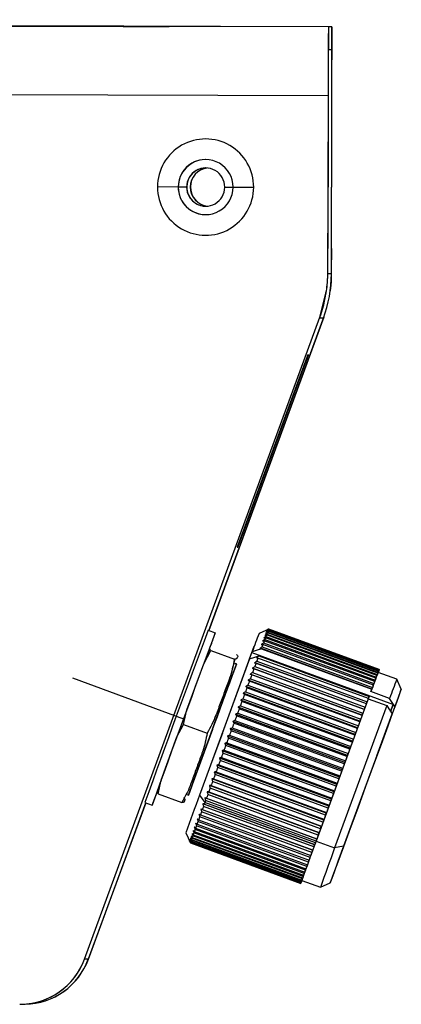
# Model space of a CAD drawing. Header units: millimetres. Extents: x -262 to 40, y 69 to 330.
# Tile 25 of 25: x 15 to 40, y 198 to 263. Entities that reach past the tile are written whole.
import ezdxf

# ---------------------------------------------------------------- set-up
doc = ezdxf.new("R2010")
doc.units = ezdxf.units.MM
doc.header["$PDSIZE"] = -1

msp = doc.modelspace()

# ---------------------------------------------------------------- linework, layer by layer
at = {"color": 7, "linetype": 'Continuous', "lineweight": 25}
for p, q in [((35.151, 262.1), (-129.848, 262.575)), ((35.386, 262.105), (-72.731, 262.416)), ((24.698, 262.132), (24.713, 262.132)), ((35.151, 262.1), (35.146, 260.6)), ((35.386, 262.105), (35.151, 262.1)), ((35.382, 260.605), (35.386, 262.105)), ((35.382, 260.605), (35.146, 260.6)), ((35.125, 257.6), (-129.873, 258.075)), ((35.125, 257.6), (35.091, 245.643)), ((35.13, 257.6), (35.095, 245.643)), ((35.13, 257.6), (35.125, 257.6)), ((35.128, 257.1), (35.135, 257.1)), ((35.135, 257.1), (35.131, 255.6)), ((35.347, 245.648), (35.382, 257.605)), ((35.351, 245.648), (35.386, 257.605)), ((35.369, 255.605), (35.373, 257.105)), ((35.38, 257.105), (35.373, 257.105)), ((35.386, 257.605), (35.382, 257.605)), ((35.128, 255.6), (35.105, 247.6)), ((35.124, 255.6), (35.128, 255.6)), ((35.131, 255.6), (35.124, 255.6)), ((35.131, 255.6), (35.128, 255.6)), ((35.349, 247.605), (35.372, 255.605)), ((35.369, 255.605), (35.372, 255.605)), ((35.372, 255.605), (35.369, 255.605)), ((25.312, 251.629), (23.958, 251.632)), ((25.312, 251.629), (25.312, 251.629)), ((25.864, 251.627), (25.312, 251.629)), ((25.873, 251.627), (25.864, 251.627)), ((26.103, 251.632), (26.112, 251.632)), ((28.364, 251.62), (28.912, 251.618)), ((28.912, 251.618), (30.258, 251.614)), ((35.105, 247.6), (35.101, 247.6)), ((35.103, 246.1), (35.108, 247.6)), ((35.105, 247.6), (35.108, 247.6)), ((35.346, 247.605), (35.342, 246.105)), ((35.349, 247.605), (35.346, 247.605)), ((35.103, 246.1), (35.096, 246.1)), ((35.103, 246.1), (35.096, 246.1)), ((35.342, 246.105), (35.349, 246.105)), ((35.349, 246.105), (35.342, 246.105)), ((35.091, 245.643), (35.095, 245.643)), ((35.348, 245.95), (35.096, 245.945)), ((35.347, 245.648), (35.351, 245.648)), ((34.594, 243.103), (34.959, 244.573)), ((34.598, 243.103), (34.963, 244.573)), ((34.963, 244.573), (34.959, 244.573)), ((19.172, 201.107), (34.594, 243.103)), ((19.176, 201.107), (34.598, 243.103)), ((34.85, 243.108), (27.323, 222.609)), ((27.326, 222.608), (34.854, 243.108)), ((34.827, 243.044), (34.575, 243.039)), ((34.594, 243.103), (34.598, 243.103)), ((34.851, 243.11), (34.85, 243.108)), ((34.85, 243.108), (34.854, 243.108)), ((34.854, 243.108), (34.865, 243.148)), ((33.85, 240.65), (33.795, 240.648)), ((33.448, 239.71), (29.518, 229.009)), ((29.578, 229.01), (33.508, 239.711)), ((33.508, 239.711), (33.455, 239.73)), ((29.525, 229.029), (29.578, 229.01)), ((29.176, 228.07), (29.23, 228.071)), ((29.23, 228.071), (29.182, 228.089)), ((27.276, 222.627), (27.745, 222.454)), ((31.249, 222.712), (30.607, 222.415)), ((31.099, 222.322), (31.061, 222.22)), ((38.327, 219.667), (31.099, 222.322)), ((31.153, 222.466), (31.122, 222.384)), ((31.122, 222.384), (38.35, 219.729)), ((38.381, 219.812), (31.153, 222.466)), ((31.196, 222.578), (31.172, 222.515)), ((31.172, 222.515), (38.4, 219.861)), ((38.424, 219.924), (31.196, 222.578)), ((31.226, 222.656), (31.209, 222.614)), ((31.209, 222.614), (38.437, 219.959)), ((38.454, 220.002), (31.226, 222.656)), ((31.235, 222.678), (38.463, 220.024)), ((38.472, 220.047), (31.244, 222.701)), ((31.247, 222.709), (38.475, 220.055)), ((38.477, 220.058), (31.249, 222.712)), ((27.357, 221.411), (27.437, 221.605)), ((38.094, 219.044), (30.866, 221.698)), ((30.903, 221.797), (38.131, 219.143)), ((38.183, 219.282), (30.955, 221.937)), ((31.033, 222.145), (30.987, 222.024)), ((30.987, 222.024), (38.215, 219.369)), ((38.261, 219.49), (31.033, 222.145)), ((31.061, 222.22), (38.289, 219.565)), ((27.357, 221.411), (26.997, 220.443)), ((26.997, 220.443), (27.453, 221.309)), ((27.453, 221.309), (27.357, 221.411)), ((27.453, 221.309), (28.995, 220.742)), ((29.987, 220.76), (30.142, 221.178)), ((30.142, 221.178), (30.16, 221.227)), ((30.142, 221.178), (39.404, 217.777)), ((37.819, 218.301), (30.591, 220.956)), ((30.764, 221.422), (37.992, 218.768)), ((37.995, 218.776), (30.767, 221.43)), ((30.808, 221.541), (38.036, 218.887)), ((25.883, 217.423), (26.997, 220.443)), ((29.987, 220.76), (26.707, 211.835)), ((28.879, 220.044), (29.052, 220.753)), ((29.033, 220.451), (29.036, 220.458)), ((29.033, 220.451), (29.127, 220.417)), ((29.13, 220.424), (29.036, 220.458)), ((37.639, 217.816), (30.312, 220.506)), ((37.638, 217.812), (30.41, 220.467)), ((30.462, 220.609), (37.69, 217.954)), ((37.766, 218.159), (30.538, 220.813)), ((30.587, 220.946), (37.815, 218.291)), ((37.365, 217.074), (30.038, 219.765)), ((37.356, 217.051), (30.128, 219.706)), ((37.506, 217.456), (30.179, 220.146)), ((30.187, 219.865), (37.415, 217.211)), ((37.501, 217.443), (30.273, 220.097)), ((30.329, 220.248), (37.557, 217.594)), ((38.327, 219.667), (38.289, 219.565)), ((38.304, 219.605), (38.35, 219.729)), ((38.327, 219.667), (38.304, 219.605)), ((38.381, 219.812), (38.35, 219.729)), ((38.356, 219.741), (38.4, 219.861)), ((38.381, 219.812), (38.356, 219.741)), ((38.395, 219.845), (38.437, 219.959)), ((38.424, 219.924), (38.395, 219.845)), ((38.424, 219.924), (38.4, 219.861)), ((39.628, 219.422), (38.408, 219.87)), ((38.45, 219.976), (38.411, 219.869)), ((38.411, 219.869), (38.439, 219.944)), ((38.418, 219.885), (38.412, 219.869)), ((38.418, 219.885), (38.439, 219.944)), ((38.423, 219.916), (38.463, 220.024)), ((38.454, 220.002), (38.423, 219.916)), ((38.47, 220.034), (38.431, 219.927)), ((38.431, 219.927), (38.463, 220.015)), ((38.454, 220.002), (38.437, 219.959)), ((38.438, 219.953), (38.475, 220.055)), ((38.472, 220.047), (38.438, 219.953)), ((38.438, 219.944), (38.439, 219.944)), ((38.477, 220.057), (38.44, 219.957)), ((38.44, 219.957), (38.476, 220.052)), ((38.45, 219.976), (38.463, 220.015)), ((38.463, 220.015), (38.463, 220.015)), ((38.475, 220.052), (38.476, 220.052)), ((29.883, 219.041), (37.111, 216.387)), ((37.217, 216.673), (29.89, 219.364)), ((37.205, 216.641), (29.977, 219.295)), ((30.039, 219.462), (37.267, 216.808)), ((38.082, 219.009), (38.131, 219.143)), ((38.094, 219.044), (38.082, 219.009)), ((38.167, 219.238), (38.215, 219.369)), ((38.183, 219.282), (38.167, 219.238)), ((38.261, 219.49), (38.215, 219.369)), ((38.241, 219.437), (38.289, 219.565)), ((38.261, 219.49), (38.241, 219.437)), ((39.925, 218.78), (39.628, 219.422)), ((36.903, 215.82), (29.576, 218.511)), ((36.884, 215.77), (29.656, 218.424)), ((29.722, 218.604), (36.95, 215.95)), ((37.063, 216.255), (29.736, 218.945)), ((37.047, 216.213), (29.819, 218.867)), ((37.938, 218.621), (37.992, 218.768)), ((39.158, 218.173), (37.938, 218.621)), ((37.986, 218.751), (38.036, 218.887)), ((37.995, 218.776), (37.986, 218.751)), ((36.738, 215.373), (29.411, 218.064)), ((36.716, 215.313), (29.488, 217.968)), ((29.556, 218.152), (36.784, 215.498)), ((37.765, 218.154), (34.34, 208.834)), ((37.638, 217.812), (37.639, 217.816)), ((37.639, 217.816), (37.69, 217.954)), ((37.764, 218.153), (37.815, 218.291)), ((37.766, 218.159), (37.764, 218.153)), ((37.819, 218.301), (37.765, 218.154)), ((37.765, 218.154), (38.985, 217.706)), ((39.404, 217.777), (39.158, 218.173)), ((39.388, 217.782), (39.215, 217.315)), ((39.221, 217.324), (39.388, 217.782)), ((39.403, 217.776), (39.388, 217.782)), ((39.493, 217.632), (39.403, 217.776)), ((25.883, 217.423), (25.236, 215.66)), ((25.668, 216.468), (25.883, 217.423)), ((36.397, 214.446), (29.07, 217.137)), ((29.211, 217.216), (36.439, 214.562)), ((36.569, 214.914), (29.242, 217.605)), ((36.543, 214.846), (29.315, 217.5)), ((29.385, 217.689), (36.613, 215.035)), ((38.985, 217.706), (35.56, 208.385)), ((39.32, 217.165), (36.138, 208.505)), ((37.365, 217.074), (37.415, 217.211)), ((37.501, 217.443), (37.506, 217.456)), ((37.506, 217.456), (37.557, 217.594)), ((38.317, 214.416), (39.32, 217.165)), ((39.493, 217.632), (38.49, 214.883)), ((39.215, 217.315), (39.22, 217.327)), ((39.22, 217.327), (39.219, 217.327)), ((25.236, 215.66), (25.668, 216.468)), ((25.668, 216.468), (27.211, 215.902)), ((36.222, 213.972), (28.895, 216.662)), ((36.191, 213.887), (28.963, 216.542)), ((29.034, 216.736), (36.262, 214.082)), ((36.368, 214.37), (29.14, 217.024)), ((37.205, 216.641), (37.217, 216.673)), ((37.217, 216.673), (37.267, 216.808)), ((37.356, 217.051), (37.365, 217.074)), ((36.046, 213.493), (28.719, 216.183)), ((36.012, 213.401), (28.784, 216.055)), ((28.856, 216.251), (36.084, 213.597)), ((36.884, 215.77), (36.903, 215.82)), ((36.903, 215.82), (36.95, 215.95)), ((37.047, 216.213), (37.063, 216.255)), ((37.063, 216.255), (37.111, 216.387)), ((24.204, 212.833), (25.236, 215.66)), ((35.693, 212.531), (28.366, 215.222)), ((28.498, 215.275), (35.726, 212.621)), ((35.869, 213.012), (28.543, 215.702)), ((35.833, 212.913), (28.605, 215.567)), ((28.677, 215.763), (35.905, 213.109)), ((36.716, 215.313), (36.738, 215.373)), ((36.738, 215.373), (36.784, 215.498)), ((35.518, 212.053), (28.191, 214.743)), ((35.476, 211.941), (28.248, 214.596)), ((28.32, 214.79), (35.548, 212.135)), ((35.654, 212.426), (28.426, 215.08)), ((36.397, 214.446), (36.439, 214.562)), ((36.543, 214.846), (36.569, 214.914)), ((36.569, 214.914), (36.613, 215.035)), ((38.49, 214.883), (38.317, 214.416)), ((38.488, 214.884), (38.49, 214.883)), ((35.344, 211.579), (28.017, 214.27)), ((35.301, 211.463), (28.073, 214.117)), ((28.143, 214.308), (35.371, 211.654)), ((36.191, 213.887), (36.222, 213.972)), ((36.222, 213.972), (36.262, 214.082)), ((36.368, 214.37), (36.397, 214.446)), ((35.006, 210.657), (27.679, 213.347)), ((27.799, 213.369), (35.027, 210.714)), ((35.173, 211.113), (27.846, 213.804)), ((35.128, 210.992), (27.9, 213.646)), ((27.969, 213.834), (35.197, 211.18)), ((36.012, 213.401), (36.046, 213.493)), ((36.046, 213.493), (36.084, 213.597)), ((24.204, 212.833), (23.917, 212.04)), ((24.013, 211.937), (24.204, 212.833)), ((26.281, 212.667), (26.282, 212.665)), ((34.843, 210.212), (27.516, 212.903)), ((34.795, 210.082), (27.567, 212.737)), ((27.633, 212.915), (34.861, 210.261)), ((34.959, 210.531), (27.731, 213.185)), ((35.693, 212.531), (35.726, 212.621)), ((35.833, 212.913), (35.869, 213.012)), ((35.869, 213.012), (35.905, 213.109)), ((23.917, 212.04), (24.013, 211.937)), ((24.013, 211.937), (25.555, 211.371)), ((34.534, 209.366), (27.207, 212.057)), ((27.317, 212.051), (34.545, 209.396)), ((34.686, 209.781), (27.359, 212.472)), ((34.637, 209.648), (27.409, 212.303)), ((27.472, 212.475), (34.7, 209.821)), ((35.476, 211.941), (35.518, 212.053)), ((35.518, 212.053), (35.548, 212.135)), ((35.654, 212.426), (35.693, 212.531)), ((23.186, 211.345), (19.428, 201.112)), ((19.432, 201.112), (23.19, 211.344)), ((23.139, 211.362), (23.609, 211.19)), ((25.885, 211.876), (25.979, 211.842)), ((26.707, 211.835), (27.068, 211.371)), ((34.389, 208.969), (27.062, 211.66)), ((34.296, 208.717), (27.068, 211.371)), ((34.339, 208.832), (27.111, 211.487)), ((27.168, 211.644), (34.396, 208.99)), ((34.484, 209.231), (27.256, 211.885)), ((35.301, 211.463), (35.344, 211.579)), ((35.344, 211.579), (35.371, 211.654)), ((34.122, 208.237), (26.795, 210.928)), ((34.071, 208.099), (26.843, 210.753)), ((26.894, 210.893), (34.122, 208.239)), ((34.251, 208.592), (26.925, 211.283)), ((34.201, 208.454), (26.973, 211.109)), ((27.027, 211.258), (34.255, 208.603)), ((34.959, 210.531), (35.006, 210.657)), ((35.006, 210.657), (35.027, 210.714)), ((35.128, 210.992), (35.173, 211.113)), ((35.173, 211.113), (35.197, 211.18)), ((33.839, 207.462), (26.611, 210.116)), ((26.655, 210.236), (33.883, 207.581)), ((33.95, 207.767), (26.722, 210.422)), ((26.77, 210.552), (33.998, 207.897)), ((34.795, 210.082), (34.843, 210.212)), ((34.843, 210.212), (34.861, 210.261)), ((25.816, 209.367), (26.113, 208.726)), ((26.34, 209.368), (26.298, 209.252)), ((33.568, 206.714), (26.34, 209.368)), ((26.371, 209.453), (33.599, 206.799)), ((33.648, 206.934), (26.42, 209.588)), ((26.455, 209.685), (33.683, 207.03)), ((33.738, 207.183), (26.51, 209.838)), ((26.55, 209.946), (33.777, 207.292)), ((34.484, 209.231), (34.534, 209.366)), ((34.534, 209.366), (34.545, 209.396)), ((34.637, 209.648), (34.686, 209.781)), ((34.686, 209.781), (34.7, 209.821)), ((26.113, 208.726), (33.341, 206.071)), ((33.341, 206.072), (26.113, 208.726)), ((26.114, 208.732), (33.342, 206.077)), ((33.348, 206.095), (26.12, 208.75)), ((26.14, 208.807), (26.126, 208.769)), ((26.126, 208.769), (33.354, 206.114)), ((33.368, 206.153), (26.14, 208.807)), ((26.172, 208.898), (26.151, 208.84)), ((26.151, 208.84), (33.379, 206.185)), ((33.4, 206.244), (26.172, 208.898)), ((26.216, 209.023), (26.188, 208.944)), ((26.188, 208.944), (33.416, 206.29)), ((33.444, 206.368), (26.216, 209.023)), ((26.272, 209.18), (26.237, 209.082)), ((26.237, 209.082), (33.465, 206.427)), ((33.5, 206.525), (26.272, 209.18)), ((26.298, 209.252), (33.526, 206.597)), ((34.339, 208.832), (34.389, 208.969)), ((34.34, 208.834), (35.56, 208.385)), ((34.389, 208.969), (34.396, 208.99)), ((34.071, 208.099), (34.122, 208.237)), ((34.122, 208.237), (34.122, 208.239)), ((34.201, 208.454), (34.251, 208.592)), ((34.251, 208.592), (34.255, 208.603)), ((36.138, 208.505), (35.56, 208.385)), ((33.839, 207.462), (33.89, 207.599)), ((33.89, 207.599), (33.883, 207.581)), ((33.95, 207.767), (34.001, 207.906)), ((34.001, 207.906), (33.998, 207.897)), ((33.568, 206.714), (33.616, 206.845)), ((33.616, 206.845), (33.599, 206.799)), ((33.648, 206.934), (33.697, 207.067)), ((33.697, 207.067), (33.683, 207.03)), ((33.738, 207.183), (33.788, 207.319)), ((33.788, 207.319), (33.777, 207.292)), ((33.341, 206.072), (33.377, 206.173)), ((33.38, 206.176), (33.342, 206.074)), ((33.377, 206.173), (33.342, 206.077)), ((33.346, 206.082), (33.38, 206.176)), ((33.348, 206.095), (33.387, 206.202)), ((33.387, 206.202), (33.354, 206.114)), ((33.368, 206.153), (33.354, 206.114)), ((33.395, 206.213), (33.355, 206.105)), ((33.364, 206.127), (33.395, 206.213)), ((33.364, 206.127), (33.38, 206.17)), ((33.368, 206.153), (33.409, 206.266)), ((33.409, 206.266), (33.379, 206.185)), ((33.4, 206.244), (33.379, 206.185)), ((33.413, 206.258), (33.38, 206.17)), ((33.394, 206.205), (33.418, 206.268)), ((33.394, 206.205), (33.413, 206.258)), ((33.394, 206.205), (33.394, 206.206)), ((33.4, 206.244), (33.443, 206.362)), ((33.41, 206.259), (34.63, 205.811)), ((33.444, 206.368), (33.416, 206.29)), ((33.443, 206.362), (33.416, 206.29)), ((33.444, 206.368), (33.489, 206.491)), ((33.5, 206.525), (33.465, 206.427)), ((33.489, 206.491), (33.465, 206.427)), ((33.5, 206.525), (33.547, 206.652)), ((33.568, 206.714), (33.526, 206.597)), ((33.547, 206.652), (33.526, 206.597)), ((33.346, 206.082), (33.345, 206.083)), ((33.364, 206.127), (33.363, 206.127)), ((34.63, 205.811), (35.272, 206.108)), ((19.432, 201.112), (19.172, 201.107)), ((15.035, 198.159), (15.295, 198.164))]:
    msp.add_line(p, q, dxfattribs=at)
at = {"color": 7, "linetype": 'Continuous'}
for p, q in [((28.212, 215.891), (30.287, 221.579)), ((25.677, 216.822), (18.416, 219.489)), ((25.677, 216.822), (25.688, 216.822)), ((27.554, 216.133), (26.224, 212.508)), ((28.212, 215.891), (27.374, 213.634)), ((27.554, 216.133), (27.381, 215.718))]:
    msp.add_line(p, q, dxfattribs=at)
at = {"color": 7, "linetype": 'Continuous', "lineweight": 25, "flags": 128}
for points in [[(13.198, 262.165), (13.947, 262.162), (14.952, 262.159), (16.161, 262.156), (17.513, 262.152), (18.938, 262.148), (20.365, 262.144), (21.719, 262.14), (22.933, 262.137), (23.943, 262.134), (24.698, 262.132)], [(24.713, 262.132), (23.964, 262.134), (22.96, 262.137), (21.751, 262.141), (20.399, 262.144), (18.973, 262.149), (17.547, 262.153), (16.192, 262.157), (14.979, 262.16), (13.968, 262.163), (13.213, 262.165)], [(31.249, 222.712), (31.249, 222.712), (31.249, 222.712), (31.249, 222.712), (31.249, 222.712), (31.249, 222.712), (31.248, 222.711), (31.248, 222.71), (31.247, 222.709)], [(30.866, 221.698), (30.859, 221.679), (30.852, 221.66), (30.845, 221.641), (30.837, 221.621), (30.83, 221.601), (30.823, 221.582), (30.815, 221.562), (30.808, 221.541)], [(30.955, 221.937), (30.949, 221.92), (30.942, 221.903), (30.936, 221.886), (30.93, 221.868), (30.923, 221.851), (30.916, 221.833), (30.91, 221.815), (30.903, 221.797)], [(29.987, 220.76), (30.325, 220.869), (30.591, 220.956)], [(30.764, 221.422), (30.426, 221.313), (30.16, 221.227)], [(30.591, 220.956), (30.59, 220.954), (30.59, 220.953), (30.589, 220.952), (30.589, 220.951), (30.588, 220.949), (30.588, 220.948), (30.587, 220.947), (30.587, 220.946)], [(30.767, 221.43), (30.766, 221.429), (30.766, 221.428), (30.766, 221.427), (30.765, 221.426), (30.765, 221.425), (30.764, 221.424), (30.764, 221.423), (30.764, 221.422)], [(30.41, 220.467), (30.4, 220.44), (30.39, 220.413), (30.38, 220.386), (30.369, 220.358), (30.359, 220.331), (30.349, 220.303), (30.339, 220.276), (30.329, 220.248)], [(30.538, 220.813), (30.529, 220.788), (30.519, 220.763), (30.51, 220.738), (30.5, 220.712), (30.491, 220.686), (30.481, 220.661), (30.472, 220.635), (30.462, 220.609)], [(30.128, 219.706), (30.117, 219.676), (30.106, 219.646), (30.095, 219.615), (30.084, 219.585), (30.072, 219.554), (30.061, 219.524), (30.05, 219.493), (30.039, 219.462)], [(30.273, 220.097), (30.262, 220.068), (30.252, 220.04), (30.241, 220.011), (30.23, 219.982), (30.22, 219.953), (30.209, 219.924), (30.198, 219.895), (30.187, 219.865)], [(38.477, 220.057), (38.477, 220.058), (38.477, 220.058), (38.477, 220.058), (38.477, 220.058), (38.477, 220.057), (38.476, 220.057), (38.476, 220.056), (38.475, 220.055)], [(29.977, 219.295), (29.965, 219.264), (29.954, 219.232), (29.942, 219.201), (29.93, 219.169), (29.919, 219.137), (29.907, 219.105), (29.895, 219.073), (29.883, 219.041)], [(38.094, 219.044), (38.087, 219.025), (38.08, 219.006), (38.073, 218.986), (38.065, 218.967), (38.058, 218.947), (38.051, 218.927), (38.043, 218.907), (38.036, 218.887)], [(38.183, 219.282), (38.177, 219.265), (38.17, 219.248), (38.164, 219.231), (38.157, 219.214), (38.151, 219.196), (38.144, 219.179), (38.138, 219.161), (38.131, 219.143)], [(29.656, 218.424), (29.643, 218.39), (29.631, 218.357), (29.618, 218.323), (29.606, 218.289), (29.593, 218.255), (29.581, 218.221), (29.568, 218.187), (29.556, 218.152)], [(29.819, 218.867), (29.807, 218.835), (29.795, 218.802), (29.783, 218.769), (29.771, 218.736), (29.759, 218.703), (29.746, 218.67), (29.734, 218.637), (29.722, 218.604)], [(37.995, 218.776), (37.994, 218.775), (37.994, 218.774), (37.994, 218.773), (37.993, 218.772), (37.993, 218.771), (37.992, 218.77), (37.992, 218.769), (37.992, 218.768)], [(39.06, 216.383), (39.374, 217.245), (39.625, 217.936), (39.804, 218.432), (39.904, 218.715), (39.922, 218.774), (39.858, 218.608), (39.713, 218.223), (39.493, 217.632)], [(29.488, 217.968), (29.475, 217.933), (29.462, 217.898), (29.449, 217.864), (29.436, 217.829), (29.424, 217.794), (29.411, 217.759), (29.398, 217.724), (29.385, 217.689)], [(37.638, 217.812), (37.628, 217.785), (37.618, 217.758), (37.608, 217.731), (37.597, 217.704), (37.587, 217.677), (37.577, 217.649), (37.567, 217.621), (37.557, 217.594)], [(37.766, 218.159), (37.757, 218.134), (37.747, 218.109), (37.738, 218.083), (37.728, 218.058), (37.719, 218.032), (37.709, 218.006), (37.7, 217.98), (37.69, 217.954)], [(37.819, 218.301), (37.818, 218.3), (37.818, 218.299), (37.817, 218.297), (37.817, 218.296), (37.816, 218.295), (37.816, 218.294), (37.815, 218.292), (37.815, 218.291)], [(29.315, 217.5), (29.302, 217.465), (29.289, 217.43), (29.276, 217.394), (29.263, 217.359), (29.25, 217.323), (29.237, 217.288), (29.224, 217.252), (29.211, 217.216)], [(37.501, 217.443), (37.49, 217.414), (37.48, 217.385), (37.469, 217.357), (37.458, 217.328), (37.448, 217.299), (37.437, 217.27), (37.426, 217.24), (37.415, 217.211)], [(38.985, 217.706), (39.116, 217.494), (39.22, 217.327)], [(39.219, 217.327), (39.276, 217.236), (39.32, 217.165)], [(28.963, 216.542), (28.95, 216.505), (28.936, 216.469), (28.923, 216.433), (28.91, 216.397), (28.896, 216.36), (28.883, 216.324), (28.869, 216.287), (28.856, 216.251)], [(29.14, 217.024), (29.127, 216.988), (29.114, 216.952), (29.101, 216.916), (29.087, 216.88), (29.074, 216.844), (29.061, 216.808), (29.048, 216.772), (29.034, 216.736)], [(37.205, 216.641), (37.193, 216.61), (37.182, 216.578), (37.17, 216.546), (37.158, 216.515), (37.147, 216.483), (37.135, 216.451), (37.123, 216.419), (37.111, 216.387)], [(37.356, 217.051), (37.345, 217.021), (37.334, 216.991), (37.323, 216.961), (37.312, 216.931), (37.3, 216.9), (37.289, 216.87), (37.278, 216.839), (37.267, 216.808)], [(28.784, 216.055), (28.771, 216.019), (28.757, 215.982), (28.744, 215.946), (28.731, 215.909), (28.717, 215.873), (28.704, 215.836), (28.69, 215.8), (28.677, 215.763)], [(36.138, 208.505), (35.771, 207.499), (35.496, 206.742), (35.327, 206.27), (35.272, 206.108), (35.333, 206.263), (35.508, 206.729), (35.787, 207.481), (36.158, 208.482), (36.601, 209.682), (37.093, 211.02), (37.612, 212.429), (38.129, 213.84), (38.62, 215.18), (39.06, 216.383)], [(37.047, 216.213), (37.035, 216.18), (37.023, 216.148), (37.011, 216.115), (36.999, 216.082), (36.987, 216.049), (36.974, 216.016), (36.962, 215.983), (36.95, 215.95)], [(28.605, 215.567), (28.592, 215.531), (28.578, 215.494), (28.565, 215.458), (28.551, 215.421), (28.538, 215.385), (28.525, 215.348), (28.511, 215.312), (28.498, 215.275)], [(36.716, 215.313), (36.703, 215.279), (36.69, 215.244), (36.677, 215.209), (36.664, 215.175), (36.652, 215.14), (36.639, 215.105), (36.626, 215.07), (36.613, 215.035)], [(36.884, 215.77), (36.871, 215.736), (36.859, 215.702), (36.846, 215.668), (36.834, 215.634), (36.821, 215.601), (36.809, 215.566), (36.796, 215.532), (36.784, 215.498)], [(28.248, 214.596), (28.235, 214.56), (28.222, 214.524), (28.209, 214.488), (28.196, 214.452), (28.182, 214.416), (28.169, 214.38), (28.156, 214.344), (28.143, 214.308)], [(28.426, 215.08), (28.413, 215.044), (28.399, 215.007), (28.386, 214.971), (28.373, 214.935), (28.359, 214.898), (28.346, 214.862), (28.333, 214.826), (28.32, 214.79)], [(36.543, 214.846), (36.53, 214.811), (36.517, 214.775), (36.504, 214.74), (36.491, 214.704), (36.478, 214.669), (36.465, 214.633), (36.452, 214.598), (36.439, 214.562)], [(28.073, 214.117), (28.06, 214.081), (28.047, 214.046), (28.034, 214.01), (28.021, 213.975), (28.008, 213.94), (27.995, 213.904), (27.982, 213.869), (27.969, 213.834)], [(36.191, 213.887), (36.178, 213.851), (36.164, 213.815), (36.151, 213.779), (36.138, 213.742), (36.124, 213.706), (36.111, 213.669), (36.097, 213.633), (36.084, 213.597)], [(36.368, 214.37), (36.355, 214.334), (36.342, 214.298), (36.329, 214.262), (36.315, 214.226), (36.302, 214.19), (36.289, 214.154), (36.276, 214.118), (36.262, 214.082)], [(27.9, 213.646), (27.888, 213.611), (27.875, 213.576), (27.862, 213.542), (27.849, 213.507), (27.837, 213.472), (27.824, 213.438), (27.811, 213.403), (27.799, 213.369)], [(36.012, 213.401), (35.999, 213.364), (35.985, 213.328), (35.972, 213.291), (35.959, 213.255), (35.945, 213.219), (35.932, 213.182), (35.918, 213.145), (35.905, 213.109)], [(27.567, 212.737), (27.555, 212.704), (27.543, 212.671), (27.531, 212.638), (27.519, 212.605), (27.507, 212.572), (27.495, 212.54), (27.484, 212.507), (27.472, 212.475)], [(27.731, 213.185), (27.719, 213.151), (27.707, 213.117), (27.694, 213.083), (27.682, 213.05), (27.67, 213.016), (27.657, 212.982), (27.645, 212.949), (27.633, 212.915)], [(35.833, 212.913), (35.82, 212.876), (35.806, 212.84), (35.793, 212.803), (35.779, 212.767), (35.766, 212.73), (35.753, 212.694), (35.739, 212.657), (35.726, 212.621)], [(27.409, 212.303), (27.397, 212.271), (27.385, 212.239), (27.374, 212.207), (27.362, 212.176), (27.351, 212.144), (27.339, 212.113), (27.328, 212.082), (27.317, 212.051)], [(35.476, 211.941), (35.463, 211.905), (35.45, 211.869), (35.437, 211.833), (35.424, 211.797), (35.41, 211.761), (35.397, 211.726), (35.384, 211.69), (35.371, 211.654)], [(35.654, 212.426), (35.641, 212.389), (35.627, 212.353), (35.614, 212.317), (35.601, 212.28), (35.587, 212.244), (35.574, 212.208), (35.561, 212.171), (35.548, 212.135)], [(27.068, 211.371), (27.063, 211.357), (27.058, 211.343), (27.053, 211.328), (27.048, 211.314), (27.042, 211.3), (27.037, 211.286), (27.032, 211.272), (27.027, 211.258)], [(27.111, 211.487), (27.105, 211.472), (27.1, 211.458), (27.095, 211.443), (27.089, 211.429), (27.084, 211.414), (27.079, 211.4), (27.074, 211.386), (27.068, 211.371)], [(27.256, 211.885), (27.245, 211.855), (27.234, 211.824), (27.223, 211.794), (27.212, 211.764), (27.201, 211.734), (27.19, 211.704), (27.179, 211.674), (27.168, 211.644)], [(35.301, 211.463), (35.288, 211.427), (35.275, 211.392), (35.262, 211.356), (35.249, 211.321), (35.236, 211.285), (35.223, 211.25), (35.21, 211.215), (35.197, 211.18)], [(26.843, 210.753), (26.834, 210.727), (26.824, 210.702), (26.815, 210.676), (26.806, 210.651), (26.797, 210.626), (26.788, 210.601), (26.779, 210.576), (26.77, 210.552)], [(26.973, 211.109), (26.963, 211.081), (26.953, 211.054), (26.943, 211.027), (26.933, 211), (26.923, 210.973), (26.913, 210.946), (26.904, 210.919), (26.894, 210.893)], [(35.128, 210.992), (35.116, 210.957), (35.103, 210.922), (35.09, 210.887), (35.077, 210.853), (35.065, 210.818), (35.052, 210.783), (35.039, 210.749), (35.027, 210.714)], [(26.611, 210.116), (26.603, 210.094), (26.595, 210.073), (26.588, 210.051), (26.58, 210.03), (26.572, 210.009), (26.565, 209.988), (26.557, 209.967), (26.55, 209.946)], [(26.722, 210.422), (26.714, 210.398), (26.705, 210.374), (26.697, 210.351), (26.688, 210.327), (26.68, 210.304), (26.671, 210.281), (26.663, 210.258), (26.655, 210.236)], [(34.795, 210.082), (34.783, 210.049), (34.771, 210.016), (34.759, 209.983), (34.747, 209.951), (34.735, 209.918), (34.723, 209.886), (34.712, 209.853), (34.7, 209.821)], [(34.959, 210.531), (34.947, 210.497), (34.935, 210.463), (34.922, 210.429), (34.91, 210.395), (34.898, 210.361), (34.885, 210.328), (34.873, 210.294), (34.861, 210.261)], [(26.42, 209.588), (26.413, 209.571), (26.407, 209.553), (26.401, 209.536), (26.395, 209.519), (26.389, 209.502), (26.383, 209.486), (26.377, 209.469), (26.371, 209.453)], [(26.51, 209.838), (26.503, 209.818), (26.496, 209.799), (26.489, 209.779), (26.482, 209.76), (26.475, 209.741), (26.468, 209.722), (26.461, 209.703), (26.455, 209.685)], [(34.637, 209.648), (34.625, 209.616), (34.613, 209.585), (34.602, 209.553), (34.59, 209.522), (34.579, 209.49), (34.567, 209.459), (34.556, 209.428), (34.545, 209.396)], [(34.296, 208.717), (34.291, 208.703), (34.286, 208.688), (34.281, 208.674), (34.276, 208.66), (34.27, 208.646), (34.265, 208.632), (34.26, 208.618), (34.255, 208.603)], [(34.339, 208.832), (34.333, 208.818), (34.328, 208.803), (34.323, 208.789), (34.317, 208.774), (34.312, 208.76), (34.307, 208.746), (34.302, 208.731), (34.296, 208.717)], [(34.484, 209.231), (34.473, 209.2), (34.462, 209.17), (34.451, 209.14), (34.44, 209.11), (34.429, 209.08), (34.418, 209.05), (34.407, 209.02), (34.396, 208.99)], [(34.071, 208.099), (34.062, 208.073), (34.052, 208.047), (34.043, 208.022), (34.034, 207.997), (34.025, 207.972), (34.016, 207.947), (34.007, 207.922), (33.998, 207.897)], [(34.201, 208.454), (34.191, 208.427), (34.181, 208.4), (34.171, 208.372), (34.161, 208.345), (34.151, 208.318), (34.141, 208.292), (34.132, 208.265), (34.122, 208.239)], [(33.839, 207.462), (33.831, 207.44), (33.823, 207.418), (33.816, 207.397), (33.808, 207.375), (33.8, 207.354), (33.793, 207.333), (33.785, 207.312), (33.777, 207.292)], [(33.95, 207.767), (33.942, 207.743), (33.933, 207.72), (33.925, 207.696), (33.916, 207.673), (33.908, 207.65), (33.899, 207.627), (33.891, 207.604), (33.883, 207.581)], [(33.648, 206.934), (33.641, 206.916), (33.635, 206.899), (33.629, 206.882), (33.623, 206.865), (33.617, 206.848), (33.611, 206.831), (33.605, 206.815), (33.599, 206.799)], [(33.738, 207.183), (33.731, 207.164), (33.724, 207.144), (33.717, 207.125), (33.71, 207.106), (33.703, 207.087), (33.696, 207.068), (33.689, 207.049), (33.683, 207.03)], [(33.341, 206.072), (33.341, 206.071), (33.341, 206.071), (33.341, 206.071), (33.341, 206.071), (33.341, 206.072), (33.341, 206.072), (33.342, 206.073), (33.342, 206.074)]]:
    msp.add_lwpolyline(points, dxfattribs=at)
at = {"color": 7, "linetype": 'Continuous', "lineweight": 25}
for centre, radius, start, end in [((445.903, 257.543), 410.778, 179.36427, 179.99198), ((-141.772, 260.674), 177.164, 359.7679, 0.46281), ((308.981, 257.562), 273.852, 179.36427, 179.99198), ((-238.343, 259.143), 273.729, 359.67808, 0.306), ((27.108, 251.623), 3.15, 359.83491, 179.83522), ((27.112, 251.623), 1.8, 359.83489, 179.83524), ((27.112, 251.623), 1.8, 91.10545, 179.83518), ((27.114, 251.623), 1.25, 359.83489, 179.83524), ((27.123, 251.624), 1.25, 91.10545, 179.83518), ((27.353, 251.628), 1.25, 96.59296, 179.83518), ((27.362, 251.628), 1.25, 96.79803, 179.83518), ((27.108, 251.623), 3.15, 179.83491, 359.83522), ((27.112, 251.623), 1.8, 179.83489, 359.83524), ((27.112, 251.623), 1.8, 179.83495, 271.10525), ((27.114, 251.623), 1.25, 179.83489, 359.83524), ((27.123, 251.624), 1.25, 179.83493, 271.10527), ((27.353, 251.628), 1.25, 179.83497, 265.61772), ((27.362, 251.628), 1.25, 179.83498, 265.41266), ((26.848, 245.974), 8.5, 339.83515, 359.83508), ((30.591, 245.656), 4.5, 346.07486, 359.83508), ((30.595, 245.656), 4.5, 346.07486, 359.83508), ((30.851, 245.661), 4.5, 348.60931, 359.83508), ((30.847, 245.661), 4.5, 349.58761, 359.83508), ((26.596, 245.97), 8.5, 339.83514, 352.38364), ((125.779, 206.069), 98.269, 159.39717, 159.98081), ((-57.978, 273.574), 97.552, 339.68821, 340.27497), ((121.004, 195.145), 97.552, 159.68821, 160.27497), ((-62.754, 262.651), 98.269, 339.39717, 339.98081), ((851.252, -86.356), 880.004, 159.444489, 160.225797), ((851.721, -86.528), 880.004, 159.444489, 160.225797), ((-13.976, 236.896), 44.15, 339.84946, 340.90681), ((72.24, 206.068), 44.727, 158.56215, 160.18926), ((32.523, 222.171), 1.384, 157.46925, 158.47867), ((698.077, -29.994), 714.282, 159.477446, 160.209571), ((-642.968, 462.259), 714.282, 339.477446, 340.209571), ((81.889, 202.792), 46.715, 158.55687, 160.19428), ((39.751, 219.516), 1.384, 157.46925, 158.47867), ((37.851, 220.242), 0.653, 341.3856, 343.05645), ((550.133, 24.312), 556.684, 159.46333, 160.22368), ((-495.024, 407.954), 556.684, 339.46333, 340.22368), ((82.515, 202.566), 46.08, 158.54357, 160.2035), ((-17.483, 227.153), 44.083, 338.77004, 339.8041), ((178.199, 155.713), 161.553, 159.67193, 160.60262), ((26.739, 208.541), 0.653, 161.3856, 163.05645), ((161.396, 161.48), 135.594, 159.55989, 160.71664), ((191.031, 150.771), 165.803, 159.66626, 160.61224), ((33.967, 205.887), 0.653, 161.3856, 163.05645), ((32.067, 206.613), 1.384, 337.46925, 338.47867), ((14.948, 202.658), 4.5, 269.83512, 339.83522), ((14.952, 202.658), 4.5, 271.1054, 339.83521), ((15.204, 202.663), 4.5, 271.1054, 339.83521), ((15.208, 202.663), 4.5, 271.1054, 339.83521)]:
    msp.add_arc(centre, radius, start, end, dxfattribs=at)
for points, knots in [([(31.122, 222.384), (31.095, 222.367), (31.047, 222.338), (30.999, 222.309), (30.978, 222.296)], [0, 0, 0, 0, 0.56, 1, 1, 1, 1]), ([(30.978, 222.296), (31, 222.301), (31.041, 222.309), (31.081, 222.318), (31.099, 222.322)], [0, 0, 0, 0, 0.56, 1, 1, 1, 1]), ([(31.172, 222.515), (31.145, 222.5), (31.098, 222.472), (31.05, 222.444), (31.029, 222.432)], [0, 0, 0, 0, 0.56, 1, 1, 1, 1]), ([(31.029, 222.432), (31.052, 222.438), (31.094, 222.45), (31.135, 222.461), (31.153, 222.466)], [0, 0, 0, 0, 0.56, 1, 1, 1, 1]), ([(31.209, 222.614), (31.183, 222.599), (31.136, 222.573), (31.089, 222.547), (31.069, 222.536)], [0, 0, 0, 0, 0.56, 1, 1, 1, 1]), ([(31.069, 222.536), (31.092, 222.544), (31.135, 222.558), (31.177, 222.572), (31.196, 222.578)], [0, 0, 0, 0, 0.56, 1, 1, 1, 1]), ([(31.235, 222.678), (31.209, 222.665), (31.162, 222.641), (31.116, 222.617), (31.096, 222.606)], [0, 0, 0, 0, 0.56, 1, 1, 1, 1]), ([(31.096, 222.606), (31.12, 222.616), (31.163, 222.633), (31.207, 222.649), (31.226, 222.656)], [0, 0, 0, 0, 0.56, 1, 1, 1, 1]), ([(31.247, 222.709), (31.222, 222.697), (31.176, 222.675), (31.131, 222.653), (31.111, 222.644)], [0, 0, 0, 0, 0.56, 1, 1, 1, 1]), ([(31.111, 222.644), (31.136, 222.654), (31.18, 222.674), (31.224, 222.693), (31.244, 222.701)], [0, 0, 0, 0, 0.56, 1, 1, 1, 1]), ([(30.903, 221.797), (30.875, 221.779), (30.826, 221.747), (30.777, 221.714), (30.755, 221.699)], [0, 0, 0, 0, 0.56, 1, 1, 1, 1]), ([(30.755, 221.699), (30.776, 221.699), (30.813, 221.699), (30.85, 221.698), (30.866, 221.698)], [0, 0, 0, 0, 0.56, 1, 1, 1, 1]), ([(30.987, 222.024), (30.96, 222.006), (30.911, 221.975), (30.862, 221.943), (30.84, 221.929)], [0, 0, 0, 0, 0.56, 1, 1, 1, 1]), ([(30.84, 221.929), (30.862, 221.93), (30.9, 221.933), (30.938, 221.935), (30.955, 221.937)], [0, 0, 0, 0, 0.56, 1, 1, 1, 1]), ([(31.061, 222.22), (31.033, 222.202), (30.985, 222.172), (30.936, 222.141), (30.915, 222.128)], [0, 0, 0, 0, 0.56, 1, 1, 1, 1]), ([(30.915, 222.128), (30.937, 222.131), (30.976, 222.137), (31.015, 222.142), (31.033, 222.145)], [0, 0, 0, 0, 0.56, 1, 1, 1, 1]), ([(29.125, 221.052), (29.176, 221.004), (29.227, 220.955), (29.219, 220.928), (29.218, 220.926), (29.215, 220.919), (29.205, 220.894), (29.187, 220.851), (29.169, 220.808), (29.158, 220.782), (29.155, 220.775), (29.141, 220.748), (29.068, 220.745), (28.995, 220.742)], [0, 0, 0, 0, 0.249296, 0.251387, 0.255284, 0.268493, 0.316575, 0.499399, 0.68285, 0.730774, 0.747553, 0.749496, 1, 1, 1, 1]), ([(30.808, 221.541), (30.78, 221.523), (30.73, 221.49), (30.681, 221.456), (30.659, 221.441)], [0, 0, 0, 0, 0.56, 1, 1, 1, 1]), ([(30.659, 221.441), (30.679, 221.439), (30.715, 221.436), (30.751, 221.432), (30.767, 221.43)], [0, 0, 0, 0, 0.56, 1, 1, 1, 1]), ([(28.995, 220.742), (28.909, 220.319), (28.823, 219.892), (28.673, 219.479), (28.662, 219.448), (28.623, 219.342), (28.478, 218.947), (28.23, 218.277), (27.984, 217.608), (27.835, 217.206), (27.796, 217.099), (27.633, 216.664), (27.421, 216.281), (27.211, 215.902)], [0, 0, 0, 0, 0.249296, 0.251387, 0.255284, 0.268493, 0.316575, 0.499399, 0.68285, 0.730774, 0.747553, 0.749496, 1, 1, 1, 1]), ([(30.462, 220.609), (30.434, 220.59), (30.384, 220.556), (30.334, 220.521), (30.312, 220.506)], [0, 0, 0, 0, 0.56, 1, 1, 1, 1]), ([(30.312, 220.506), (30.331, 220.499), (30.363, 220.486), (30.395, 220.473), (30.41, 220.467)], [0, 0, 0, 0, 0.56, 1, 1, 1, 1]), ([(30.587, 220.946), (30.559, 220.927), (30.509, 220.893), (30.459, 220.858), (30.437, 220.843)], [0, 0, 0, 0, 0.56, 1, 1, 1, 1]), ([(30.437, 220.843), (30.456, 220.838), (30.489, 220.828), (30.523, 220.818), (30.538, 220.813)], [0, 0, 0, 0, 0.56, 1, 1, 1, 1]), ([(30.187, 219.865), (30.159, 219.847), (30.11, 219.813), (30.06, 219.78), (30.038, 219.765)], [0, 0, 0, 0, 0.56, 1, 1, 1, 1]), ([(30.038, 219.765), (30.055, 219.754), (30.085, 219.734), (30.115, 219.714), (30.128, 219.706)], [0, 0, 0, 0, 0.56, 1, 1, 1, 1]), ([(30.329, 220.248), (30.301, 220.229), (30.251, 220.195), (30.201, 220.161), (30.179, 220.146)], [0, 0, 0, 0, 0.56, 1, 1, 1, 1]), ([(30.179, 220.146), (30.197, 220.137), (30.228, 220.121), (30.259, 220.104), (30.273, 220.097)], [0, 0, 0, 0, 0.56, 1, 1, 1, 1]), ([(29.883, 219.041), (29.856, 219.023), (29.806, 218.991), (29.757, 218.959), (29.736, 218.945)], [0, 0, 0, 0, 0.56, 1, 1, 1, 1]), ([(30.039, 219.462), (30.011, 219.444), (29.961, 219.411), (29.912, 219.378), (29.89, 219.364)], [0, 0, 0, 0, 0.56, 1, 1, 1, 1]), ([(29.89, 219.364), (29.906, 219.351), (29.935, 219.328), (29.964, 219.305), (29.977, 219.295)], [0, 0, 0, 0, 0.56, 1, 1, 1, 1]), ([(29.722, 218.604), (29.695, 218.587), (29.646, 218.556), (29.597, 218.525), (29.576, 218.511)], [0, 0, 0, 0, 0.56, 1, 1, 1, 1]), ([(29.576, 218.511), (29.591, 218.495), (29.617, 218.466), (29.644, 218.437), (29.656, 218.424)], [0, 0, 0, 0, 0.56, 1, 1, 1, 1]), ([(29.736, 218.945), (29.751, 218.931), (29.779, 218.905), (29.807, 218.879), (29.819, 218.867)], [0, 0, 0, 0, 0.56, 1, 1, 1, 1]), ([(29.556, 218.152), (29.529, 218.136), (29.48, 218.106), (29.432, 218.077), (29.411, 218.064)], [0, 0, 0, 0, 0.56, 1, 1, 1, 1]), ([(29.411, 218.064), (29.425, 218.046), (29.451, 218.014), (29.476, 217.982), (29.488, 217.968)], [0, 0, 0, 0, 0.56, 1, 1, 1, 1]), ([(29.211, 217.216), (29.185, 217.202), (29.138, 217.175), (29.091, 217.149), (29.07, 217.137)], [0, 0, 0, 0, 0.56, 1, 1, 1, 1]), ([(29.07, 217.137), (29.083, 217.116), (29.106, 217.078), (29.13, 217.041), (29.14, 217.024)], [0, 0, 0, 0, 0.56, 1, 1, 1, 1]), ([(29.385, 217.689), (29.358, 217.674), (29.311, 217.645), (29.263, 217.617), (29.242, 217.605)], [0, 0, 0, 0, 0.56, 1, 1, 1, 1]), ([(29.242, 217.605), (29.256, 217.585), (29.28, 217.55), (29.305, 217.516), (29.315, 217.5)], [0, 0, 0, 0, 0.56, 1, 1, 1, 1]), ([(29.034, 216.736), (29.008, 216.722), (28.962, 216.698), (28.916, 216.673), (28.895, 216.662)], [0, 0, 0, 0, 0.56, 1, 1, 1, 1]), ([(28.895, 216.662), (28.908, 216.64), (28.93, 216.6), (28.953, 216.559), (28.963, 216.542)], [0, 0, 0, 0, 0.56, 1, 1, 1, 1]), ([(27.211, 215.902), (27.135, 215.504), (27.06, 215.103), (26.921, 214.716), (26.91, 214.687), (26.874, 214.588), (26.74, 214.219), (26.51, 213.591), (26.281, 212.964), (26.144, 212.589), (26.107, 212.488), (25.956, 212.081), (25.755, 211.725), (25.555, 211.371)], [0, 0, 0, 0, 0.249296, 0.251387, 0.255284, 0.268493, 0.316575, 0.499399, 0.68285, 0.730774, 0.747553, 0.749496, 1, 1, 1, 1]), ([(28.856, 216.251), (28.831, 216.238), (28.785, 216.216), (28.739, 216.193), (28.719, 216.183)], [0, 0, 0, 0, 0.56, 1, 1, 1, 1]), ([(28.719, 216.183), (28.731, 216.159), (28.753, 216.117), (28.775, 216.074), (28.784, 216.055)], [0, 0, 0, 0, 0.56, 1, 1, 1, 1]), ([(28.498, 215.275), (28.473, 215.265), (28.429, 215.248), (28.385, 215.229), (28.366, 215.222)], [0, 0, 0, 0, 0.56, 1, 1, 1, 1]), ([(28.366, 215.222), (28.377, 215.195), (28.397, 215.148), (28.417, 215.101), (28.426, 215.08)], [0, 0, 0, 0, 0.56, 1, 1, 1, 1]), ([(28.677, 215.763), (28.652, 215.752), (28.607, 215.732), (28.562, 215.711), (28.543, 215.702)], [0, 0, 0, 0, 0.56, 1, 1, 1, 1]), ([(28.543, 215.702), (28.554, 215.677), (28.575, 215.632), (28.596, 215.587), (28.605, 215.567)], [0, 0, 0, 0, 0.56, 1, 1, 1, 1]), ([(28.32, 214.79), (28.295, 214.781), (28.252, 214.766), (28.21, 214.75), (28.191, 214.743)], [0, 0, 0, 0, 0.56, 1, 1, 1, 1]), ([(28.191, 214.743), (28.201, 214.716), (28.221, 214.666), (28.24, 214.617), (28.248, 214.596)], [0, 0, 0, 0, 0.56, 1, 1, 1, 1]), ([(28.143, 214.308), (28.12, 214.301), (28.077, 214.289), (28.036, 214.276), (28.017, 214.27)], [0, 0, 0, 0, 0.56, 1, 1, 1, 1]), ([(28.017, 214.27), (28.028, 214.241), (28.046, 214.19), (28.065, 214.139), (28.073, 214.117)], [0, 0, 0, 0, 0.56, 1, 1, 1, 1]), ([(27.799, 213.369), (27.776, 213.365), (27.736, 213.358), (27.697, 213.351), (27.679, 213.347)], [0, 0, 0, 0, 0.56, 1, 1, 1, 1]), ([(27.679, 213.347), (27.689, 213.317), (27.706, 213.263), (27.724, 213.209), (27.731, 213.185)], [0, 0, 0, 0, 0.56, 1, 1, 1, 1]), ([(27.969, 213.834), (27.946, 213.828), (27.905, 213.819), (27.864, 213.808), (27.846, 213.804)], [0, 0, 0, 0, 0.56, 1, 1, 1, 1]), ([(27.846, 213.804), (27.856, 213.774), (27.874, 213.722), (27.892, 213.669), (27.9, 213.646)], [0, 0, 0, 0, 0.56, 1, 1, 1, 1]), ([(27.633, 212.915), (27.611, 212.913), (27.572, 212.909), (27.533, 212.905), (27.516, 212.903)], [0, 0, 0, 0, 0.56, 1, 1, 1, 1]), ([(27.516, 212.903), (27.526, 212.872), (27.543, 212.816), (27.56, 212.761), (27.567, 212.737)], [0, 0, 0, 0, 0.56, 1, 1, 1, 1]), ([(27.317, 212.051), (27.296, 212.052), (27.26, 212.054), (27.223, 212.056), (27.207, 212.057)], [0, 0, 0, 0, 0.56, 1, 1, 1, 1]), ([(27.207, 212.057), (27.216, 212.025), (27.232, 211.968), (27.249, 211.91), (27.256, 211.885)], [0, 0, 0, 0, 0.56, 1, 1, 1, 1]), ([(27.472, 212.475), (27.451, 212.474), (27.413, 212.473), (27.375, 212.472), (27.359, 212.472)], [0, 0, 0, 0, 0.56, 1, 1, 1, 1]), ([(27.359, 212.472), (27.368, 212.44), (27.384, 212.384), (27.401, 212.327), (27.409, 212.303)], [0, 0, 0, 0, 0.56, 1, 1, 1, 1]), ([(25.555, 211.371), (25.628, 211.374), (25.701, 211.377), (25.714, 211.402), (25.715, 211.404), (25.718, 211.411), (25.729, 211.436), (25.747, 211.479), (25.765, 211.522), (25.775, 211.547), (25.778, 211.554), (25.788, 211.583), (25.736, 211.632), (25.685, 211.68)], [0, 0, 0, 0, 0.2492963, 0.2513873, 0.2552837, 0.2684927, 0.3165752, 0.4993986, 0.6828503, 0.730774, 0.7475534, 0.7494964, 1, 1, 1, 1]), ([(27.168, 211.644), (27.148, 211.647), (27.113, 211.653), (27.078, 211.658), (27.062, 211.66)], [0, 0, 0, 0, 0.56, 1, 1, 1, 1]), ([(27.062, 211.66), (27.071, 211.628), (27.087, 211.57), (27.103, 211.512), (27.111, 211.487)], [0, 0, 0, 0, 0.56, 1, 1, 1, 1]), ([(26.894, 210.893), (26.875, 210.9), (26.842, 210.911), (26.81, 210.923), (26.795, 210.928)], [0, 0, 0, 0, 0.56, 1, 1, 1, 1]), ([(26.795, 210.928), (26.804, 210.895), (26.82, 210.837), (26.836, 210.779), (26.843, 210.753)], [0, 0, 0, 0, 0.56, 1, 1, 1, 1]), ([(27.027, 211.258), (27.008, 211.263), (26.974, 211.271), (26.94, 211.279), (26.925, 211.283)], [0, 0, 0, 0, 0.56, 1, 1, 1, 1]), ([(26.925, 211.283), (26.933, 211.25), (26.949, 211.192), (26.965, 211.134), (26.973, 211.109)], [0, 0, 0, 0, 0.56, 1, 1, 1, 1]), ([(26.55, 209.946), (26.533, 209.958), (26.503, 209.979), (26.474, 210.001), (26.461, 210.01)], [0, 0, 0, 0, 0.56, 1, 1, 1, 1]), ([(26.461, 210.01), (26.47, 209.978), (26.486, 209.92), (26.503, 209.863), (26.51, 209.838)], [0, 0, 0, 0, 0.56, 1, 1, 1, 1]), ([(26.655, 210.236), (26.637, 210.246), (26.607, 210.264), (26.576, 210.282), (26.563, 210.29)], [0, 0, 0, 0, 0.56, 1, 1, 1, 1]), ([(26.563, 210.29), (26.572, 210.257), (26.588, 210.199), (26.604, 210.141), (26.611, 210.116)], [0, 0, 0, 0, 0.56, 1, 1, 1, 1]), ([(26.77, 210.552), (26.752, 210.56), (26.72, 210.575), (26.688, 210.59), (26.674, 210.596)], [0, 0, 0, 0, 0.56, 1, 1, 1, 1]), ([(26.674, 210.596), (26.683, 210.564), (26.699, 210.505), (26.715, 210.447), (26.722, 210.422)], [0, 0, 0, 0, 0.56, 1, 1, 1, 1]), ([(26.371, 209.453), (26.356, 209.468), (26.328, 209.496), (26.301, 209.523), (26.289, 209.535)], [0, 0, 0, 0, 0.56, 1, 1, 1, 1]), ([(26.289, 209.535), (26.299, 209.504), (26.316, 209.448), (26.333, 209.393), (26.34, 209.368)], [0, 0, 0, 0, 0.56, 1, 1, 1, 1]), ([(26.455, 209.685), (26.439, 209.699), (26.41, 209.723), (26.382, 209.747), (26.37, 209.758)], [0, 0, 0, 0, 0.56, 1, 1, 1, 1]), ([(26.37, 209.758), (26.379, 209.726), (26.396, 209.67), (26.412, 209.613), (26.42, 209.588)], [0, 0, 0, 0, 0.56, 1, 1, 1, 1]), ([(26.114, 208.732), (26.102, 208.756), (26.081, 208.8), (26.06, 208.844), (26.051, 208.863)], [0, 0, 0, 0, 0.56, 1, 1, 1, 1]), ([(26.051, 208.863), (26.062, 208.838), (26.083, 208.792), (26.104, 208.746), (26.113, 208.726)], [0, 0, 0, 0, 0.56, 1, 1, 1, 1]), ([(26.126, 208.769), (26.114, 208.792), (26.092, 208.833), (26.07, 208.875), (26.06, 208.893)], [0, 0, 0, 0, 0.56, 1, 1, 1, 1]), ([(26.06, 208.893), (26.071, 208.866), (26.091, 208.818), (26.111, 208.771), (26.12, 208.75)], [0, 0, 0, 0, 0.56, 1, 1, 1, 1]), ([(26.151, 208.84), (26.138, 208.861), (26.115, 208.9), (26.092, 208.939), (26.082, 208.956)], [0, 0, 0, 0, 0.56, 1, 1, 1, 1]), ([(26.082, 208.956), (26.093, 208.928), (26.112, 208.879), (26.131, 208.829), (26.14, 208.807)], [0, 0, 0, 0, 0.56, 1, 1, 1, 1]), ([(26.188, 208.944), (26.174, 208.964), (26.15, 209.001), (26.127, 209.037), (26.116, 209.053)], [0, 0, 0, 0, 0.56, 1, 1, 1, 1]), ([(26.116, 209.053), (26.126, 209.024), (26.145, 208.972), (26.163, 208.921), (26.172, 208.898)], [0, 0, 0, 0, 0.56, 1, 1, 1, 1]), ([(26.237, 209.082), (26.223, 209.1), (26.198, 209.134), (26.173, 209.167), (26.162, 209.182)], [0, 0, 0, 0, 0.56, 1, 1, 1, 1]), ([(26.162, 209.182), (26.172, 209.152), (26.19, 209.099), (26.208, 209.046), (26.216, 209.023)], [0, 0, 0, 0, 0.56, 1, 1, 1, 1]), ([(26.298, 209.252), (26.284, 209.269), (26.257, 209.299), (26.231, 209.33), (26.22, 209.343)], [0, 0, 0, 0, 0.56, 1, 1, 1, 1]), ([(26.22, 209.343), (26.23, 209.312), (26.247, 209.258), (26.265, 209.203), (26.272, 209.18)], [0, 0, 0, 0, 0.56, 1, 1, 1, 1])]:
    msp.add_open_spline(points, degree=3, knots=knots, dxfattribs=at)
at = {"color": 7, "linetype": 'Continuous'}
for p in [(25.677, 216.822), (27.554, 216.133), (28.212, 215.891)]:
    msp.add_point(p, dxfattribs=at)

doc.saveas('drawing.dxf')
